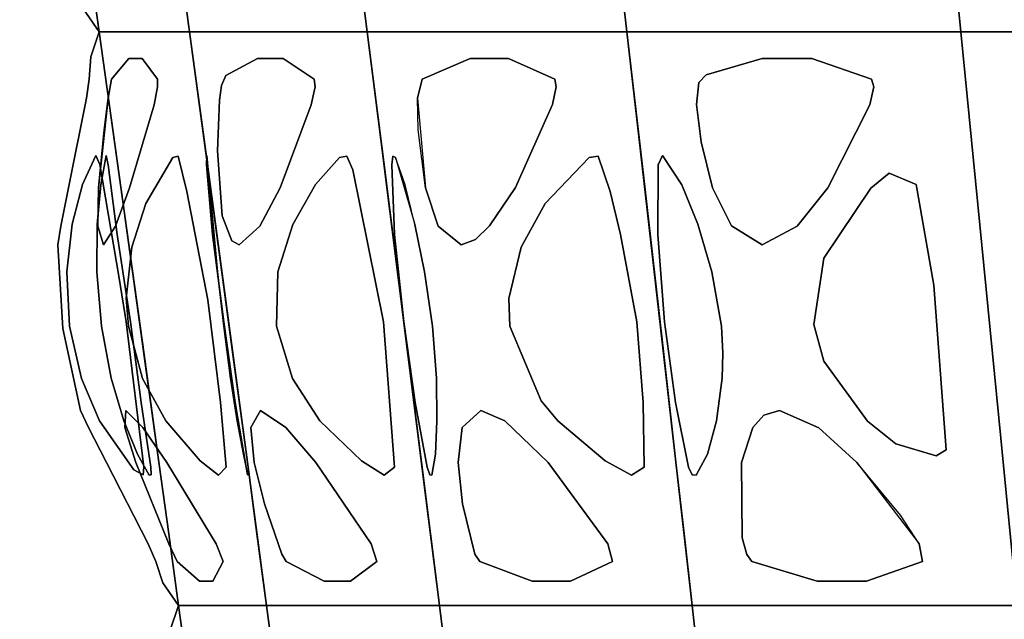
# Model space of a CAD drawing. Header units: centimetres. Extents: x -23.7 to 23.7, y -29.6 to 29.6.
# Tile 6 of 32: x -22.3 to -15.1, y -4.5 to -0.1. Entities that reach past the tile are written whole.
import ezdxf

# ---------------------------------------------------------------- set-up
doc = ezdxf.new("R2010")
doc.units = ezdxf.units.CM
doc.layers.get('0').update_dxf_attribs({"true_color": 0x5890e1})

msp = doc.modelspace()

# ---------------------------------------------------------------- linework, layer by layer
at = {"color": 121, "true_color": 0xa6e5e5}
for points in [[(-21.9202, 4.0139, 0), (-21.7513, 4.0139, 0), (-21.6668, 4.0139, 0), (-21.5823, 4.0139, 0), (-21.513, 3.4902, 0), (-21.2316, 1.3964, 0), (-21.1253, 0.6113, 0), (-21.0188, -0.1737, 0), (-21.1834, -0.1737, 0), (-21.348, -0.1737, 0), (-21.5537, -0.1737, 0), (-21.6771, -0.1737, 0), (-21.8235, 0.873, 0), (-22.1508, 3.2285, 0), (-22.2582, 4.0139, 0), (-22.1737, 4.0139, 0)], [(-21.7513, 4.0139, 0), (-21.9202, 4.0139, 0), (-22.1737, 4.0139, 0), (-22.2582, 4.0139, 0), (-22.1508, 3.2285, 0), (-21.8235, 0.873, 0), (-21.6771, -0.1737, 0), (-21.5537, -0.1737, 0), (-21.348, -0.1737, 0), (-21.1834, -0.1737, 0), (-21.0188, -0.1737, 0), (-21.1607, 0.873, 0), (-21.513, 3.4902, 0), (-21.5823, 4.0139, 0), (-21.6668, 4.0139, 0)], [(-21.4158, 4.0139, 0), (-20.4173, 4.0139, 0), (-20.2509, 4.0139, 0), (-20.1532, 3.2285, 0), (-19.9219, 1.3964, 0), (-19.8221, 0.6113, 0), (-19.7223, -0.1737, 0), (-20.0464, -0.1737, 0), (-20.3706, -0.1737, 0), (-20.7757, -0.1737, 0), (-21.0188, -0.1737, 0), (-21.1607, 0.873, 0), (-21.4781, 3.2285, 0), (-21.5823, 4.0139, 0)], [(-20.4173, 4.0139, 0), (-21.4158, 4.0139, 0), (-21.5823, 4.0139, 0), (-21.4781, 3.2285, 0), (-21.1607, 0.873, 0), (-21.0188, -0.1737, 0), (-20.7757, -0.1737, 0), (-20.3706, -0.1737, 0), (-20.0464, -0.1737, 0), (-19.7223, -0.1737, 0), (-19.8221, 0.6113, 0), (-20.0545, 2.4432, 0), (-20.1859, 3.4902, 0), (-20.2509, 4.0139, 0)], [(-20.0076, 4.0139, 0), (-18.7912, 4.0139, 0), (-18.5479, 4.0139, 0), (-18.3046, 4.0139, 0), (-18.2459, 3.4902, 0), (-18.0073, 1.3964, 0), (-17.9171, 0.6113, 0), (-17.8268, -0.1737, 0), (-18.3007, -0.1737, 0), (-18.7746, -0.1737, 0), (-19.3669, -0.1737, 0), (-19.7223, -0.1737, 0), (-19.8554, 0.873, 0), (-20.0545, 2.4432, 0), (-20.1859, 3.4902, 0), (-20.2509, 4.0139, 0)], [(-18.7912, 4.0139, 0), (-20.0076, 4.0139, 0), (-20.2509, 4.0139, 0), (-20.1859, 3.4902, 0), (-20.0545, 2.4432, 0), (-19.8554, 0.873, 0), (-19.7223, -0.1737, 0), (-19.3669, -0.1737, 0), (-18.7746, -0.1737, 0), (-18.3007, -0.1737, 0), (-17.8268, -0.1737, 0), (-17.9472, 0.873, 0), (-18.2459, 3.4902, 0), (-18.3046, 4.0139, 0), (-18.5479, 4.0139, 0)], [(-15.675, 2.705, 0), (-15.468, 0.6113, 0), (-15.3901, -0.1737, 0), (-15.9993, -0.1737, 0), (-17.3699, -0.1737, 0), (-17.8268, -0.1737, 0), (-17.9472, 0.873, 0), (-18.1271, 2.4432, 0), (-18.2459, 3.4902, 0), (-18.3046, 4.0139, 0), (-17.9919, 4.0139, 0), (-17.0536, 4.0139, 0), (-16.2717, 4.0139, 0), (-15.8025, 4.0139, 0)], [(-15.468, 0.6113, 0), (-15.675, 2.705, 0), (-15.8025, 4.0139, 0), (-16.2717, 4.0139, 0), (-17.0536, 4.0139, 0), (-17.9919, 4.0139, 0), (-18.3046, 4.0139, 0), (-18.2459, 3.4902, 0), (-18.1271, 2.4432, 0), (-17.9472, 0.873, 0), (-17.8268, -0.1737, 0), (-17.3699, -0.1737, 0), (-15.9993, -0.1737, 0), (-15.3901, -0.1737, 0)], [(-15.675, 2.705, 0), (-15.468, 0.6113, 0), (-15.3901, -0.1737, 0), (-14.6641, -0.1737, 0), (-13.0306, -0.1737, 0), (-12.4861, -0.1737, 0), (-12.5703, 0.873, 0), (-12.6963, 2.4432, 0), (-12.7795, 3.4902, 0), (-12.8206, 4.0139, 0), (-13.1934, 4.0139, 0), (-14.3116, 4.0139, 0), (-15.2434, 4.0139, 0), (-15.8025, 4.0139, 0)], [(-15.468, 0.6113, 0), (-15.675, 2.705, 0), (-15.8025, 4.0139, 0), (-15.2434, 4.0139, 0), (-14.3116, 4.0139, 0), (-13.1934, 4.0139, 0), (-12.8206, 4.0139, 0), (-12.7795, 3.4902, 0), (-12.6963, 2.4432, 0), (-12.5703, 0.873, 0), (-12.4861, -0.1737, 0), (-13.0306, -0.1737, 0), (-14.6641, -0.1737, 0), (-15.3901, -0.1737, 0)], [(-21.2419, -3.3145, 0), (-21.495, -1.4823, 0), (-21.6041, -0.6971, 0), (-21.6771, -0.1737, 0), (-21.6771, -0.1737, 0), (-21.6771, -0.1737, 0), (-21.6771, -0.1737, 0), (-21.7399, -0.3547, 0), (-21.7501, -0.5183, 0), (-21.7703, -0.657, 0), (-21.9021, -1.3114, 0), (-21.9571, -1.5917, 0), (-21.9806, -1.7279, 0), (-21.9442, -2.339, 0), (-21.8152, -2.9373, 0), (-21.7551, -3.063, 0), (-21.6258, -3.3176, 0), (-21.3204, -3.9123, 0), (-21.2642, -4.0407, 0), (-21.2133, -4.1959, 0), (-21.0981, -4.3616, 0), (-21.0981, -4.3616, 0), (-21.0981, -4.3616, 0), (-21.0981, -4.3616, 0), (-21.17, -3.838, 0)], [(-21.495, -1.4823, 0), (-21.2419, -3.3145, 0), (-21.17, -3.838, 0), (-21.0981, -4.3616, 0), (-21.0981, -4.3616, 0), (-21.0981, -4.3616, 0), (-21.0981, -4.3616, 0), (-21.2133, -4.1959, 0), (-21.2642, -4.0407, 0), (-21.3204, -3.9123, 0), (-21.6258, -3.3176, 0), (-21.7551, -3.063, 0), (-21.8152, -2.9373, 0), (-21.9442, -2.339, 0), (-21.9806, -1.7279, 0), (-21.9571, -1.5917, 0), (-21.9021, -1.3114, 0), (-21.7703, -0.657, 0), (-21.7501, -0.5183, 0), (-21.7399, -0.3547, 0), (-21.6771, -0.1737, 0), (-21.6771, -0.1737, 0), (-21.6771, -0.1737, 0), (-21.6771, -0.1737, 0), (-21.6041, -0.6971, 0)], [(-21.6771, -0.1737, 0), (-21.5313, -1.2205, 0), (-21.3501, -2.5292, 0), (-21.2419, -3.3145, 0), (-21.17, -3.838, 0), (-21.0981, -4.3616, 0), (-20.978, -4.3616, 0), (-20.7777, -4.3616, 0), (-20.6176, -4.3616, 0), (-20.4574, -4.3616, 0), (-20.5969, -3.3145, 0), (-20.9127, -0.9588, 0), (-21.0188, -0.1737, 0), (-21.1423, -0.1737, 0), (-21.348, -0.1737, 0), (-21.5537, -0.1737, 0)], [(-21.348, -0.1737, 0), (-21.1423, -0.1737, 0), (-21.0188, -0.1737, 0), (-20.9127, -0.9588, 0), (-20.5969, -3.3145, 0), (-20.4574, -4.3616, 0), (-20.6176, -4.3616, 0), (-20.7777, -4.3616, 0), (-20.978, -4.3616, 0), (-21.0981, -4.3616, 0), (-21.17, -3.838, 0), (-21.2419, -3.3145, 0), (-21.3501, -2.5292, 0), (-21.5313, -1.2205, 0), (-21.6771, -0.1737, 0), (-21.5537, -0.1737, 0)], [(-20.2208, -4.3616, 0), (-19.8264, -4.3616, 0), (-19.511, -4.3616, 0), (-19.1955, -4.3616, 0), (-19.2936, -3.5762, 0), (-19.6227, -0.9588, 0), (-19.7223, -0.1737, 0), (-19.9654, -0.1737, 0), (-20.3706, -0.1737, 0), (-20.6947, -0.1737, 0), (-20.8568, -0.1737, 0), (-21.0188, -0.1737, 0), (-20.8775, -1.2205, 0), (-20.7018, -2.5292, 0), (-20.5969, -3.3145, 0), (-20.5271, -3.838, 0), (-20.4574, -4.3616, 0)], [(-20.8568, -0.1737, 0), (-20.3706, -0.1737, 0), (-19.9654, -0.1737, 0), (-19.7223, -0.1737, 0), (-19.6227, -0.9588, 0), (-19.2936, -3.5762, 0), (-19.1955, -4.3616, 0), (-19.511, -4.3616, 0), (-19.8264, -4.3616, 0), (-20.2208, -4.3616, 0), (-20.4574, -4.3616, 0), (-20.5271, -3.838, 0), (-20.5969, -3.3145, 0), (-20.7018, -2.5292, 0), (-20.8775, -1.2205, 0), (-21.0188, -0.1737, 0)], [(-18.7746, -0.1737, 0), (-18.1822, -0.1737, 0), (-17.8268, -0.1737, 0), (-17.7368, -0.9588, 0), (-17.469, -3.3145, 0), (-17.3507, -4.3616, 0), (-17.8119, -4.3616, 0), (-18.2731, -4.3616, 0), (-18.8496, -4.3616, 0), (-19.1955, -4.3616, 0), (-19.2609, -3.838, 0), (-19.3263, -3.3145, 0), (-19.4248, -2.5292, 0), (-19.5896, -1.2205, 0), (-19.7223, -0.1737, 0), (-19.3669, -0.1737, 0)], [(-19.5896, -1.2205, 0), (-19.4248, -2.5292, 0), (-19.3263, -3.3145, 0), (-19.2609, -3.838, 0), (-19.1955, -4.3616, 0), (-18.8496, -4.3616, 0), (-18.2731, -4.3616, 0), (-17.8119, -4.3616, 0), (-17.3507, -4.3616, 0), (-17.469, -3.3145, 0), (-17.7368, -0.9588, 0), (-17.8268, -0.1737, 0), (-18.1822, -0.1737, 0), (-18.7746, -0.1737, 0), (-19.3669, -0.1737, 0), (-19.7223, -0.1737, 0)], [(-16.0737, -4.3616, 0), (-15.5264, -4.3616, 0), (-14.9791, -4.3616, 0), (-15.0983, -3.14, 0), (-15.3901, -0.1737, 0), (-15.847, -0.1737, 0), (-16.6085, -0.1737, 0), (-17.3699, -0.1737, 0), (-17.8268, -0.1737, 0), (-17.7069, -1.2205, 0), (-17.558, -2.5292, 0), (-17.469, -3.3145, 0), (-17.4098, -3.838, 0), (-17.3507, -4.3616, 0), (-16.9858, -4.3616, 0)], [(-15.5264, -4.3616, 0), (-16.0737, -4.3616, 0), (-16.9858, -4.3616, 0), (-17.3507, -4.3616, 0), (-17.4098, -3.838, 0), (-17.469, -3.3145, 0), (-17.558, -2.5292, 0), (-17.7069, -1.2205, 0), (-17.8268, -0.1737, 0), (-17.3699, -0.1737, 0), (-16.6085, -0.1737, 0), (-15.847, -0.1737, 0), (-15.3901, -0.1737, 0), (-15.0983, -3.14, 0), (-14.9791, -4.3616, 0)], [(-13.6746, -4.3616, 0), (-14.3268, -4.3616, 0), (-14.9791, -4.3616, 0), (-15.0983, -3.14, 0), (-15.3901, -0.1737, 0), (-14.8456, -0.1737, 0), (-13.9381, -0.1737, 0), (-13.0306, -0.1737, 0), (-12.4861, -0.1737, 0), (-12.4021, -1.2205, 0), (-12.2978, -2.5292, 0), (-12.2355, -3.3145, 0), (-12.1941, -3.838, 0), (-12.1527, -4.3616, 0), (-12.5875, -4.3616, 0)], [(-14.3268, -4.3616, 0), (-13.6746, -4.3616, 0), (-12.5875, -4.3616, 0), (-12.1527, -4.3616, 0), (-12.1941, -3.838, 0), (-12.2355, -3.3145, 0), (-12.2978, -2.5292, 0), (-12.4021, -1.2205, 0), (-12.4861, -0.1737, 0), (-13.0306, -0.1737, 0), (-13.9381, -0.1737, 0), (-14.8456, -0.1737, 0), (-15.3901, -0.1737, 0), (-15.0983, -3.14, 0), (-14.9791, -4.3616, 0)], [(-21.3639, -0.3691, 0), (-21.2518, -0.5182, 0), (-21.2523, -0.5747, 0), (-21.2777, -0.7054, 0), (-21.4561, -1.3124, 0), (-21.5591, -1.5921, 0), (-21.6469, -1.7279, 0), (-21.6885, -1.5918, 0), (-21.6833, -1.3114, 0), (-21.642, -0.8879, 0), (-21.6131, -0.657, 0), (-21.588, -0.5183, 0), (-21.4613, -0.3691, 0)], [(-21.3639, -0.3691, 0), (-21.4613, -0.3691, 0), (-21.588, -0.5183, 0), (-21.6131, -0.657, 0), (-21.6833, -1.3114, 0), (-21.6885, -1.5918, 0), (-21.6469, -1.7279, 0), (-21.5591, -1.5921, 0), (-21.4561, -1.3124, 0), (-21.2777, -0.7054, 0), (-21.2523, -0.5747, 0), (-21.2518, -0.5182, 0)], [(-20.5233, -0.3678, 0), (-20.3363, -0.3691, 0), (-20.1081, -0.5182, 0), (-20.1025, -0.5747, 0), (-20.1299, -0.7054, 0), (-20.3584, -1.3124, 0), (-20.5063, -1.5921, 0), (-20.6557, -1.7279, 0), (-20.7096, -1.6989, 0), (-20.7794, -1.5177, 0), (-20.8147, -1.0426, 0), (-20.801, -0.6729, 0), (-20.7861, -0.565, 0), (-20.753, -0.4923, 0)], [(-20.801, -0.6729, 0), (-20.8147, -1.0426, 0), (-20.7794, -1.5177, 0), (-20.7096, -1.6989, 0), (-20.6557, -1.7279, 0), (-20.5063, -1.5921, 0), (-20.3584, -1.3124, 0), (-20.1299, -0.7054, 0), (-20.1025, -0.5747, 0), (-20.1081, -0.5182, 0), (-20.3363, -0.3691, 0), (-20.5233, -0.3678, 0), (-20.753, -0.4923, 0), (-20.7861, -0.565, 0)], [(-18.6911, -0.3691, 0), (-18.3537, -0.5182, 0), (-18.3423, -0.5746, 0), (-18.3704, -0.7043, 0), (-18.6409, -1.3097, 0), (-18.8299, -1.5909, 0), (-18.9326, -1.6888, 0), (-19.0374, -1.7279, 0), (-19.2035, -1.592, 0), (-19.2969, -1.3117, 0), (-19.3493, -0.888, 0), (-19.3546, -0.657, 0), (-19.3219, -0.5183, 0), (-18.9716, -0.3691, 0)], [(-18.6911, -0.3691, 0), (-18.9716, -0.3691, 0), (-19.3219, -0.5183, 0), (-19.3546, -0.657, 0), (-19.2969, -1.3117, 0), (-19.2035, -1.592, 0), (-19.0374, -1.7279, 0), (-18.9326, -1.6888, 0), (-18.8299, -1.5909, 0), (-18.6409, -1.3097, 0), (-18.3704, -0.7043, 0), (-18.3423, -0.5746, 0), (-18.3537, -0.5182, 0)], [(-16.839, -0.3691, 0), (-17.2475, -0.4879, 0), (-17.3029, -0.5435, 0), (-17.3196, -0.7043, 0), (-17.286, -0.9772, 0), (-17.202, -1.3111, 0), (-17.0637, -1.5907, 0), (-16.8409, -1.7279, 0), (-16.5835, -1.5918, 0), (-16.3603, -1.3122, 0), (-16.0538, -0.7051, 0), (-16.0251, -0.5746, 0), (-16.0421, -0.5182, 0), (-16.4784, -0.3691, 0)], [(-17.2475, -0.4879, 0), (-16.839, -0.3691, 0), (-16.4784, -0.3691, 0), (-16.0421, -0.5182, 0), (-16.0251, -0.5746, 0), (-16.0538, -0.7051, 0), (-16.3603, -1.3122, 0), (-16.5835, -1.5918, 0), (-16.8409, -1.7279, 0), (-17.0637, -1.5907, 0), (-17.202, -1.3111, 0), (-17.286, -0.9772, 0), (-17.3196, -0.7043, 0), (-17.3029, -0.5435, 0)], [(-21.5323, -1.971, 0), (-21.6728, -1.1429, 0), (-21.7026, -1.0757, 0), (-21.8, -1.2886, 0), (-21.8753, -1.5782, 0), (-21.9151, -1.9248, 0), (-21.8951, -2.3233, 0), (-21.8072, -2.7032, 0), (-21.6752, -3.0139, 0), (-21.4243, -3.3714, 0), (-21.3562, -3.4074, 0), (-21.3513, -3.3515, 0), (-21.4805, -2.2912, 0)], [(-21.6728, -1.1429, 0), (-21.5323, -1.971, 0), (-21.4805, -2.2912, 0), (-21.3513, -3.3515, 0), (-21.3562, -3.4074, 0), (-21.4243, -3.3714, 0), (-21.6752, -3.0139, 0), (-21.8072, -2.7032, 0), (-21.8951, -2.3233, 0), (-21.9151, -1.9248, 0), (-21.8753, -1.5782, 0), (-21.8, -1.2886, 0), (-21.7026, -1.0757, 0)], [(-21.6119, -1.1432, 0), (-21.5477, -1.6535, 0), (-21.4499, -2.2912, 0), (-21.3708, -2.8796, 0), (-21.3021, -3.3518, 0), (-21.2989, -3.4074, 0), (-21.313, -3.4093, 0), (-21.3986, -3.2572, 0), (-21.4994, -3.0139, 0), (-21.591, -2.7025, 0), (-21.6605, -2.3212, 0), (-21.6945, -1.9255, 0), (-21.6917, -1.5789, 0), (-21.665, -1.2894, 0), (-21.6265, -1.0757, 0)], [(-21.3021, -3.3518, 0), (-21.3708, -2.8796, 0), (-21.4499, -2.2912, 0), (-21.5477, -1.6535, 0), (-21.6119, -1.1432, 0), (-21.6265, -1.0757, 0), (-21.665, -1.2894, 0), (-21.6917, -1.5789, 0), (-21.6945, -1.9255, 0), (-21.6605, -2.3212, 0), (-21.591, -2.7025, 0), (-21.4994, -3.0139, 0), (-21.3986, -3.2572, 0), (-21.313, -3.4093, 0), (-21.2989, -3.4074, 0)], [(-20.852, -1.6535, 0), (-20.8948, -1.1432, 0), (-20.8936, -1.0757, 0), (-20.8612, -1.4268, 0), (-20.8151, -1.9255, 0), (-20.7679, -2.3212, 0), (-20.7188, -2.7026, 0), (-20.6707, -3.0138, 0), (-20.6244, -3.2572, 0), (-20.5939, -3.4093, 0), (-20.5949, -3.4074, 0), (-20.6061, -3.3518, 0), (-20.6859, -2.8796, 0), (-20.7679, -2.2912, 0)], [(-20.8948, -1.1432, 0), (-20.852, -1.6535, 0), (-20.7679, -2.2912, 0), (-20.6859, -2.8796, 0), (-20.6061, -3.3518, 0), (-20.5949, -3.4074, 0), (-20.5939, -3.4093, 0), (-20.6244, -3.2572, 0), (-20.6707, -3.0138, 0), (-20.7188, -2.7026, 0), (-20.7679, -2.3212, 0), (-20.8151, -1.9255, 0), (-20.8612, -1.4268, 0), (-20.8936, -1.0757, 0)], [(-17.5981, -1.1432, 0), (-17.6014, -1.6535, 0), (-17.5517, -2.2912, 0), (-17.4715, -2.8795, 0), (-17.3769, -3.352, 0), (-17.3508, -3.4075, 0), (-17.3205, -3.4093, 0), (-17.2396, -3.2572, 0), (-17.1743, -3.0139, 0), (-17.1328, -2.7025, 0), (-17.1268, -2.5196, 0), (-17.1369, -2.3212, 0), (-17.2061, -1.9252, 0), (-17.3098, -1.5784, 0), (-17.4273, -1.2892, 0), (-17.5661, -1.0757, 0)], [(-17.6014, -1.6535, 0), (-17.5981, -1.1432, 0), (-17.5661, -1.0757, 0), (-17.4273, -1.2892, 0), (-17.3098, -1.5784, 0), (-17.2061, -1.9252, 0), (-17.1369, -2.3212, 0), (-17.1268, -2.5196, 0), (-17.1328, -2.7025, 0), (-17.1743, -3.0139, 0), (-17.2396, -3.2572, 0), (-17.3205, -3.4093, 0), (-17.3508, -3.4075, 0), (-17.3769, -3.352, 0), (-17.4715, -2.8795, 0), (-17.5517, -2.2912, 0)], [(-21.4397, -1.7455, 0), (-21.4803, -2.1186, 0), (-21.4651, -2.3233, 0), (-21.3612, -2.7033, 0), (-21.1927, -3.0141, 0), (-20.9414, -3.3064, 0), (-20.8074, -3.4091, 0), (-20.752, -3.3516, 0), (-20.7926, -2.8793, 0), (-20.884, -2.1306, 0), (-21.0377, -1.3379, 0), (-21.1012, -1.0817, 0), (-21.1414, -1.09, 0), (-21.3385, -1.4258, 0)], [(-21.4803, -2.1186, 0), (-21.4397, -1.7455, 0), (-21.3385, -1.4258, 0), (-21.1414, -1.09, 0), (-21.1012, -1.0817, 0), (-21.0377, -1.3379, 0), (-20.884, -2.1306, 0), (-20.7926, -2.8793, 0), (-20.752, -3.3516, 0), (-20.8074, -3.4091, 0), (-20.9414, -3.3064, 0), (-21.1927, -3.0141, 0), (-21.3612, -2.7033, 0), (-21.4651, -2.3233, 0)], [(-20.3733, -1.9259, 0), (-20.2646, -1.5789, 0), (-20.1006, -1.2891, 0), (-19.9243, -1.09, 0), (-19.8711, -1.0817, 0), (-19.8282, -1.1812, 0), (-19.6038, -2.2912, 0), (-19.5226, -3.3516, 0), (-19.5981, -3.4091, 0), (-19.7631, -3.3064, 0), (-20.0667, -3.0142, 0), (-20.2667, -2.7033, 0), (-20.3835, -2.3212, 0)], [(-20.2646, -1.5789, 0), (-20.3733, -1.9259, 0), (-20.3835, -2.3212, 0), (-20.2667, -2.7033, 0), (-20.0667, -3.0142, 0), (-19.7631, -3.3064, 0), (-19.5981, -3.4091, 0), (-19.5226, -3.3516, 0), (-19.6038, -2.2912, 0), (-19.8282, -1.1812, 0), (-19.8711, -1.0817, 0), (-19.9243, -1.09, 0), (-20.1006, -1.2891, 0)], [(-19.2843, -3.3517, 0), (-19.3728, -2.8796, 0), (-19.4552, -2.2912, 0), (-19.5231, -1.6534, 0), (-19.5431, -1.1432, 0), (-19.535, -1.0817, 0), (-19.5149, -1.0901, 0), (-19.3736, -1.5789, 0), (-19.3037, -1.9255, 0), (-19.2445, -2.3212, 0), (-19.2176, -2.7027, 0), (-19.2142, -3.0138, 0), (-19.2238, -3.2572, 0), (-19.2495, -3.4093, 0), (-19.2654, -3.4074, 0)], [(-19.3736, -1.5789, 0), (-19.4447, -1.2894, 0), (-19.5149, -1.0901, 0), (-19.535, -1.0817, 0), (-19.5431, -1.1432, 0), (-19.5231, -1.6534, 0), (-19.4552, -2.2912, 0), (-19.3728, -2.8796, 0), (-19.2843, -3.3517, 0), (-19.2654, -3.4074, 0), (-19.2495, -3.4093, 0), (-19.2238, -3.2572, 0), (-19.2142, -3.0138, 0), (-19.2176, -2.7027, 0), (-19.2445, -2.3212, 0), (-19.3037, -1.9255, 0)], [(-17.9847, -3.3064, 0), (-18.3313, -3.0144, 0), (-18.4523, -2.8669, 0), (-18.6824, -2.3233, 0), (-18.6886, -2.1198, 0), (-18.598, -1.7459, 0), (-18.4245, -1.4261, 0), (-18.1023, -1.09, 0), (-18.0375, -1.0817, 0), (-17.9485, -1.3379, 0), (-17.8734, -1.6534, 0), (-17.7535, -2.2912, 0), (-17.7079, -2.8794, 0), (-17.7004, -3.3516, 0), (-17.7936, -3.4092, 0)], [(-18.3313, -3.0144, 0), (-17.9847, -3.3064, 0), (-17.7936, -3.4092, 0), (-17.7004, -3.3516, 0), (-17.7079, -2.8794, 0), (-17.7535, -2.2912, 0), (-17.8734, -1.6534, 0), (-17.9485, -1.3379, 0), (-18.0375, -1.0817, 0), (-18.1023, -1.09, 0), (-18.4245, -1.4261, 0), (-18.598, -1.7459, 0), (-18.6886, -2.1198, 0), (-18.6824, -2.3233, 0), (-18.4523, -2.8669, 0)], [(-16.0471, -1.3145, 0), (-16.3904, -1.8262, 0), (-16.464, -2.3109, 0), (-16.3907, -2.5789, 0), (-16.07, -3.0159, 0), (-15.8634, -3.1802, 0), (-15.5692, -3.2698, 0), (-15.4964, -3.2242, 0), (-15.5871, -2.0218, 0), (-15.7153, -1.289, 0), (-15.9124, -1.2056, 0)], [(-16.3904, -1.8262, 0), (-16.0471, -1.3145, 0), (-15.9124, -1.2056, 0), (-15.7153, -1.289, 0), (-15.5871, -2.0218, 0), (-15.4964, -3.2242, 0), (-15.5692, -3.2698, 0), (-15.8634, -3.1802, 0), (-16.07, -3.0159, 0), (-16.3907, -2.5789, 0), (-16.464, -2.3109, 0)], [(-20.8233, -3.9123, 0), (-21.1836, -3.3176, 0), (-21.3597, -3.063, 0), (-21.4839, -2.9373, 0), (-21.4898, -3.0627, 0), (-21.4107, -3.3187, 0), (-21.1701, -3.9123, 0), (-21.1094, -4.0408, 0), (-20.9461, -4.1828, 0), (-20.8488, -4.1828, 0), (-20.7732, -4.0407, 0)], [(-21.1836, -3.3176, 0), (-20.8233, -3.9123, 0), (-20.7732, -4.0407, 0), (-20.8488, -4.1828, 0), (-20.9461, -4.1828, 0), (-21.1094, -4.0408, 0), (-21.1701, -3.9123, 0), (-21.4107, -3.3187, 0), (-21.4898, -3.0627, 0), (-21.4839, -2.9373, 0), (-21.3597, -3.063, 0)], [(-20.4712, -3.6193, 0), (-20.5466, -3.3167, 0), (-20.5718, -3.0618, 0), (-20.5003, -2.9373, 0), (-20.3157, -3.0631, 0), (-20.0982, -3.3176, 0), (-19.6938, -3.9123, 0), (-19.6514, -4.0406, 0), (-19.8447, -4.1828, 0), (-20.0366, -4.1828, 0), (-20.3136, -4.0408, 0), (-20.3453, -3.988, 0)], [(-20.5466, -3.3167, 0), (-20.4712, -3.6193, 0), (-20.3453, -3.988, 0), (-20.3136, -4.0408, 0), (-20.0366, -4.1828, 0), (-19.8447, -4.1828, 0), (-19.6514, -4.0406, 0), (-19.6938, -3.9123, 0), (-20.0982, -3.3176, 0), (-20.3157, -3.0631, 0), (-20.5003, -2.9373, 0), (-20.5718, -3.0618, 0)], [(-18.2381, -4.1828, 0), (-17.9329, -4.0407, 0), (-17.9663, -3.9123, 0), (-18.4024, -3.3176, 0), (-18.7185, -3.0128, 0), (-18.8941, -2.9373, 0), (-19.0289, -3.0618, 0), (-19.0577, -3.3167, 0), (-19.0276, -3.6193, 0), (-18.9365, -3.988, 0), (-18.9009, -4.0408, 0), (-18.5186, -4.1828, 0)], [(-18.4024, -3.3176, 0), (-17.9663, -3.9123, 0), (-17.9329, -4.0407, 0), (-18.2381, -4.1828, 0), (-18.5186, -4.1828, 0), (-18.9009, -4.0408, 0), (-18.9365, -3.988, 0), (-19.0276, -3.6193, 0), (-19.0577, -3.3167, 0), (-19.0289, -3.0618, 0), (-18.8941, -2.9373, 0), (-18.7185, -3.0128, 0)], [(-16.8286, -2.9726, 0), (-16.9083, -3.0616, 0), (-16.9901, -3.3166, 0), (-16.9846, -3.8681, 0), (-16.9527, -3.9881, 0), (-16.9144, -4.0408, 0), (-16.4381, -4.1828, 0), (-16.0777, -4.1828, 0), (-15.6699, -4.0406, 0), (-15.6932, -3.9123, 0), (-15.8312, -3.7018, 0), (-16.1479, -3.3176, 0), (-16.4273, -3.0633, 0), (-16.7142, -2.9373, 0)], [(-16.9083, -3.0616, 0), (-16.8286, -2.9726, 0), (-16.7142, -2.9373, 0), (-16.4273, -3.0633, 0), (-16.1479, -3.3176, 0), (-15.6932, -3.9123, 0), (-15.6699, -4.0406, 0), (-16.0777, -4.1828, 0), (-16.4381, -4.1828, 0), (-16.9144, -4.0408, 0), (-16.9527, -3.9881, 0), (-16.9846, -3.8681, 0), (-16.9901, -3.3166, 0)], [(-20.5966, -8.0267, 0), (-20.9905, -5.1469, 0), (-21.0981, -4.3616, 0), (-20.978, -4.3616, 0), (-20.7777, -4.3616, 0), (-20.5775, -4.3616, 0), (-20.4574, -4.3616, 0), (-20.353, -5.1469, 0), (-20.0406, -7.5031, 0), (-19.9017, -8.5502, 0), (-20.0575, -8.5502, 0), (-20.2134, -8.5502, 0), (-20.4081, -8.5502, 0), (-20.525, -8.5502, 0)], [(-20.4081, -8.5502, 0), (-20.2134, -8.5502, 0), (-20.0575, -8.5502, 0), (-19.9017, -8.5502, 0), (-20.0406, -7.5031, 0), (-20.353, -5.1469, 0), (-20.4574, -4.3616, 0), (-20.5775, -4.3616, 0), (-20.7777, -4.3616, 0), (-20.978, -4.3616, 0), (-21.0981, -4.3616, 0), (-20.9905, -5.1469, 0), (-20.5966, -8.0267, 0), (-20.525, -8.5502, 0)], [(-19.9712, -8.0267, 0), (-20.353, -5.1469, 0), (-20.4574, -4.3616, 0), (-20.2208, -4.3616, 0), (-19.8264, -4.3616, 0), (-19.4321, -4.3616, 0), (-19.1955, -4.3616, 0), (-19.0976, -5.1469, 0), (-18.8044, -7.5031, 0), (-18.6741, -8.5502, 0), (-18.981, -8.5502, 0), (-19.2879, -8.5502, 0), (-19.6715, -8.5502, 0), (-19.9017, -8.5502, 0)], [(-20.353, -5.1469, 0), (-19.9712, -8.0267, 0), (-19.9017, -8.5502, 0), (-19.6715, -8.5502, 0), (-19.2879, -8.5502, 0), (-18.981, -8.5502, 0), (-18.6741, -8.5502, 0), (-18.8044, -7.5031, 0), (-19.0976, -5.1469, 0), (-19.1955, -4.3616, 0), (-19.4321, -4.3616, 0), (-19.8264, -4.3616, 0), (-20.2208, -4.3616, 0), (-20.4574, -4.3616, 0)], [(-18.7393, -8.0267, 0), (-19.0976, -5.1469, 0), (-19.1955, -4.3616, 0), (-18.8496, -4.3616, 0), (-18.2731, -4.3616, 0), (-17.6966, -4.3616, 0), (-17.3507, -4.3616, 0), (-17.2622, -5.1469, 0), (-16.9972, -7.5031, 0), (-16.8794, -8.5502, 0), (-17.3281, -8.5502, 0), (-17.7768, -8.5502, 0), (-18.3376, -8.5502, 0), (-18.6741, -8.5502, 0)], [(-19.0976, -5.1469, 0), (-18.7393, -8.0267, 0), (-18.6741, -8.5502, 0), (-18.3376, -8.5502, 0), (-17.7768, -8.5502, 0), (-17.3281, -8.5502, 0), (-16.8794, -8.5502, 0), (-16.9972, -7.5031, 0), (-17.2622, -5.1469, 0), (-17.3507, -4.3616, 0), (-17.6966, -4.3616, 0), (-18.2731, -4.3616, 0), (-18.8496, -4.3616, 0), (-19.1955, -4.3616, 0)], [(-16.9383, -8.0267, 0), (-17.2622, -5.1469, 0), (-17.3507, -4.3616, 0), (-16.9858, -4.3616, 0), (-16.2561, -4.3616, 0), (-15.5264, -4.3616, 0), (-14.9791, -4.3616, 0), (-14.857, -5.6175, 0), (-14.6697, -7.547, 0), (-14.5723, -8.5502, 0), (-15.1491, -8.5502, 0), (-15.7259, -8.5502, 0), (-16.4949, -8.5502, 0), (-16.8794, -8.5502, 0)], [(-17.2622, -5.1469, 0), (-16.9383, -8.0267, 0), (-16.8794, -8.5502, 0), (-16.4949, -8.5502, 0), (-15.7259, -8.5502, 0), (-15.1491, -8.5502, 0), (-14.5723, -8.5502, 0), (-14.6697, -7.547, 0), (-14.857, -5.6175, 0), (-14.9791, -4.3616, 0), (-15.5264, -4.3616, 0), (-16.2561, -4.3616, 0), (-16.9858, -4.3616, 0), (-17.3507, -4.3616, 0)]]:
    msp.add_polyline3d(points, close=True, dxfattribs=at)
for points in [[(-21.7926, -0.0085, 0), (-21.6771, -0.1737, 0), (-21.6771, -0.1737, 0), (-21.6771, -0.1737, 0), (-21.6771, -0.1737, 0), (-21.7503, 0.3497, 0)], [(-21.7503, 0.3497, 0), (-21.6771, -0.1737, 0), (-21.6771, -0.1737, 0), (-21.6771, -0.1737, 0), (-21.6771, -0.1737, 0), (-21.7926, -0.0085, 0)], [(-21.0263, -4.8851, 0), (-21.0981, -4.3616, 0), (-21.0981, -4.3616, 0), (-21.0981, -4.3616, 0), (-21.0981, -4.3616, 0), (-21.1634, -4.5489, 0)], [(-21.1634, -4.5489, 0), (-21.0981, -4.3616, 0), (-21.0981, -4.3616, 0), (-21.0981, -4.3616, 0), (-21.0981, -4.3616, 0), (-21.0263, -4.8851, 0)]]:
    msp.add_polyline3d(points, dxfattribs=at)

doc.saveas('drawing.dxf')
